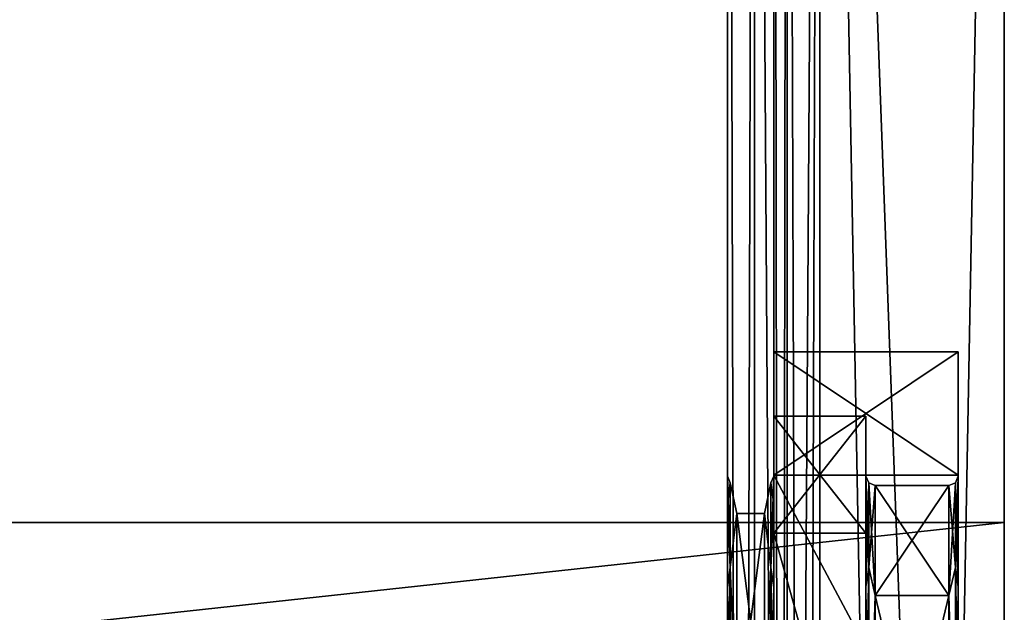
# Model space of a CAD drawing. Header units: millimetres. Extents: x -129 to 0, y -129 to 137.
# Tile 51 of 59: x -21 to 0, y 61 to 74. Entities that reach past the tile are written whole.
import ezdxf

# ---------------------------------------------------------------- set-up
doc = ezdxf.new("R2010")
doc.units = ezdxf.units.MM
doc.header["$LTSCALE"] = 65.185185
for name, color, linetype in [('100', 7, 'CONTINUOUS'), ('105', 7, 'CONTINUOUS'), ('107', 7, 'CONTINUOUS'), ('109', 7, 'CONTINUOUS'), ('111', 7, 'CONTINUOUS'), ('112', 7, 'CONTINUOUS'), ('113', 7, 'CONTINUOUS'), ('114', 7, 'CONTINUOUS'), ('115', 7, 'CONTINUOUS'), ('116', 7, 'CONTINUOUS'), ('117', 7, 'CONTINUOUS'), ('118', 7, 'CONTINUOUS'), ('119', 7, 'CONTINUOUS'), ('120', 7, 'CONTINUOUS'), ('121', 7, 'CONTINUOUS'), ('122', 7, 'CONTINUOUS'), ('123', 7, 'CONTINUOUS'), ('125', 7, 'CONTINUOUS'), ('126', 7, 'CONTINUOUS'), ('127', 7, 'CONTINUOUS'), ('129', 7, 'CONTINUOUS'), ('130', 7, 'CONTINUOUS'), ('155', 7, 'CONTINUOUS'), ('159', 7, 'CONTINUOUS'), ('165', 7, 'CONTINUOUS'), ('169', 7, 'CONTINUOUS'), ('171', 7, 'CONTINUOUS'), ('97', 7, 'CONTINUOUS'), ('99', 7, 'CONTINUOUS')]:
    doc.layers.add(name, color=color, linetype=linetype)

msp = doc.modelspace()

# ---------------------------------------------------------------- linework, layer by layer
at = {"layer": '100', "linetype": 'CONTINUOUS'}
for points in [[(-5.8, 63.496, -5.363), (-5.8, 58.842, -15.026), (-5.2, 63.496, -5.363), (-5.8, 63.496, -5.363)], [(-5.2, 63.496, -5.363), (-5.8, 58.842, -15.026), (-5.2, 58.842, -15.026), (-5.2, 63.496, -5.363)], [(-5.8, 63.496, 5.363), (-5.8, 63.496, -5.363), (-5.2, 63.496, 5.363), (-5.8, 63.496, 5.363)], [(-5.2, 63.496, 5.363), (-5.8, 63.496, -5.363), (-5.2, 63.496, -5.363), (-5.2, 63.496, 5.363)], [(-5.8, 58.842, 15.026), (-5.8, 63.496, 5.363), (-5.2, 58.842, 15.026), (-5.8, 58.842, 15.026)], [(-5.2, 58.842, 15.026), (-5.8, 63.496, 5.363), (-5.2, 63.496, 5.363), (-5.2, 58.842, 15.026)]]:
    msp.add_3dface(points, dxfattribs=at)
at = {"layer": '105', "linetype": 'CONTINUOUS'}
for points in [[(0, 108, -48), (-4, 108, -48), (-4, -108, -48), (0, 108, -48)], [(0, 0, -48), (0, 108, -48), (-4, -108, -48), (0, 0, -48)]]:
    msp.add_3dface(points, dxfattribs=at)
at = {"layer": '107', "linetype": 'CONTINUOUS'}
for points in [[(0, -108, 48), (-4, -108, 48), (-4, 108, 48), (0, -108, 48)], [(0, 0, 48), (0, -108, 48), (-4, 108, 48), (0, 0, 48)], [(0, 108, 48), (0, 0, 48), (-4, 108, 48), (0, 108, 48)]]:
    msp.add_3dface(points, dxfattribs=at)
at = {"layer": '109', "linetype": 'CONTINUOUS'}
for points in [[(-4, -108, -49), (-4, 108, -49), (0, -108, -49), (-4, -108, -49)], [(0, -108, -49), (-4, 108, -49), (0, 0, -49), (0, -108, -49)], [(0, 0, -49), (-4, 108, -49), (0, 108, -49), (0, 0, -49)]]:
    msp.add_3dface(points, dxfattribs=at)
at = {"layer": '111', "linetype": 'CONTINUOUS'}
for points in [[(-4, 108, 49), (-4, -108, 49), (0, 108, 49), (-4, 108, 49)], [(0, 108, 49), (-4, -108, 49), (0, 0, 49), (0, 108, 49)]]:
    msp.add_3dface(points, dxfattribs=at)
at = {"layer": '112', "linetype": 'CONTINUOUS'}
for points in [[(0, 108, -48), (0, 0, -48), (0, 108, -49), (0, 108, -48)], [(0, 0, -48), (0, 0, -49), (0, 108, -49), (0, 0, -48)], [(0, 0, 48), (0, 108, 48), (0, 0, 49), (0, 0, 48)], [(0, 108, 48), (0, 108, 49), (0, 0, 49), (0, 108, 48)]]:
    msp.add_3dface(points, dxfattribs=at)
at = {"layer": '113', "linetype": 'CONTINUOUS'}
for points in [[(-5, 108, -47), (-5, 108, 47), (-5, 64.326, 11.715), (-5, 108, -47)], [(-5, 108, 47), (-5, -108, 47), (-5, 46.009, 26.323), (-5, 108, 47)], [(-5, 64.326, 11.715), (-5, 108, 47), (-5, 56.834, 21.11), (-5, 64.326, 11.715)], [(-5, 56.834, 21.11), (-5, 108, 47), (-5, 46.009, 26.323), (-5, 56.834, 21.11)], [(-5, -108, -47), (-5, 108, -47), (-5, -45.229, -22.911), (-5, -108, -47)], [(-5, 67), (-5, 108, -47), (-5, 64.326, 11.715), (-5, 67)], [(-5, 108, -47), (-5, 67), (-5, 64.326, -11.715), (-5, 108, -47)], [(-5, 33.991, -26.323), (-5, 108, -47), (-5, 46.009, -26.323), (-5, 33.991, -26.323)], [(-5, 108, -47), (-5, 33.991, -26.323), (-5, -25.348, -18.373), (-5, 108, -47)], [(-5, 46.009, -26.323), (-5, 108, -47), (-5, 56.834, -21.11), (-5, 46.009, -26.323)], [(-5, 56.834, -21.11), (-5, 108, -47), (-5, 64.326, -11.715), (-5, 56.834, -21.11)], [(-5, -45.229, -22.911), (-5, 108, -47), (-5, -34.771, -22.911), (-5, -45.229, -22.911)], [(-5, -34.771, -22.911), (-5, 108, -47), (-5, -25.348, -18.373), (-5, -34.771, -22.911)]]:
    msp.add_3dface(points, dxfattribs=at)
at = {"layer": '114', "linetype": 'CONTINUOUS'}
for points in [[(-6, -108, 47), (-6, 108, 47), (-6, -40, 20.7), (-6, -108, 47)], [(-6, 108, 47), (-6, 108, -47), (-6, 58.991, -15.16), (-6, 108, 47)], [(-6, 40, 24.3), (-6, 108, 47), (-6, 50.526, 21.902), (-6, 40, 24.3)], [(-6, 108, 47), (-6, 40, 24.3), (-6, 29.474, 21.902), (-6, 108, 47)], [(-6, 50.526, 21.902), (-6, 108, 47), (-6, 55.138, 19.009), (-6, 50.526, 21.902)], [(-6, 55.138, 19.009), (-6, 108, 47), (-6, 58.991, 15.16), (-6, 55.138, 19.009)], [(-6, 58.991, 15.16), (-6, 108, 47), (-6, 61.89, 10.551), (-6, 58.991, 15.16)], [(-6, 61.89, 10.551), (-6, 108, 47), (-6, 63.69, 5.411), (-6, 61.89, 10.551)], [(-6, 63.69, 5.411), (-6, 108, 47), (-6, 64.3, 0), (-6, 63.69, 5.411)], [(-6, 64.3, 0), (-6, 108, 47), (-6, 63.69, -5.411), (-6, 64.3, 0)], [(-6, 63.69, -5.411), (-6, 108, 47), (-6, 61.89, -10.551), (-6, 63.69, -5.411)], [(-6, 61.89, -10.551), (-6, 108, 47), (-6, 58.991, -15.16), (-6, 61.89, -10.551)], [(-6, 108, 47), (-6, 29.474, 21.902), (-6, -21.354, 8.989), (-6, 108, 47)], [(-6, -40, 20.7), (-6, 108, 47), (-6, -31.036, 18.658), (-6, -40, 20.7)], [(-6, -31.036, 18.658), (-6, 108, 47), (-6, -27.107, 16.195), (-6, -31.036, 18.658)], [(-6, -27.107, 16.195), (-6, 108, 47), (-6, -23.824, 12.916), (-6, -27.107, 16.195)], [(-6, -23.824, 12.916), (-6, 108, 47), (-6, -21.354, 8.989), (-6, -23.824, 12.916)], [(-6, 108, -47), (-6, -108, -47), (-6, 40, -24.3), (-6, 108, -47)], [(-6, 58.991, -15.16), (-6, 108, -47), (-6, 55.138, -19.009), (-6, 58.991, -15.16)], [(-6, 55.138, -19.009), (-6, 108, -47), (-6, 50.526, -21.902), (-6, 55.138, -19.009)], [(-6, 50.526, -21.902), (-6, 108, -47), (-6, 40, -24.3), (-6, 50.526, -21.902)]]:
    msp.add_3dface(points, dxfattribs=at)
at = {"layer": '115', "linetype": 'CONTINUOUS'}
for points in [[(-5, 63.065, 11.107), (-5, 65.6), (-3, 63.065, 11.107), (-5, 63.065, 11.107)], [(-3, 63.065, 11.107), (-5, 65.6), (-3, 65.6), (-3, 63.065, 11.107)], [(-5, 55.961, 20.015), (-5, 63.065, 11.107), (-3, 55.961, 20.015), (-5, 55.961, 20.015)], [(-3, 55.961, 20.015), (-5, 63.065, 11.107), (-3, 63.065, 11.107), (-3, 55.961, 20.015)]]:
    msp.add_3dface(points, dxfattribs=at)
at = {"layer": '116', "linetype": 'CONTINUOUS'}
for points in [[(-3, 63.065, 11.107), (-3, 65.6), (-3, 61.902, 10.526), (-3, 63.065, 11.107)], [(-3, 65.6), (-3, 63.065, -11.107), (-3, 64.3), (-3, 65.6)], [(-3, 61.902, 10.526), (-3, 65.6), (-3, 64.3), (-3, 61.902, 10.526)], [(-3, 64.3), (-3, 63.065, -11.107), (-3, 61.902, -10.526), (-3, 64.3)], [(-3, 55.961, 20.015), (-3, 63.065, 11.107), (-3, 55.16, 18.991), (-3, 55.961, 20.015)], [(-3, 55.16, 18.991), (-3, 63.065, 11.107), (-3, 59.009, 15.138), (-3, 55.16, 18.991)], [(-3, 59.009, 15.138), (-3, 63.065, 11.107), (-3, 61.902, 10.526), (-3, 59.009, 15.138)], [(-3, 63.065, -11.107), (-3, 55.961, -20.015), (-3, 59.009, -15.138), (-3, 63.065, -11.107)], [(-3, 61.902, -10.526), (-3, 63.065, -11.107), (-3, 59.009, -15.138), (-3, 61.902, -10.526)]]:
    msp.add_3dface(points, dxfattribs=at)
at = {"layer": '117', "linetype": 'CONTINUOUS'}
for points in [[(-1.2, 64.1), (-1.2, 61.713, 10.457), (-2.8, 64.1), (-1.2, 64.1)], [(-2.8, 64.1), (-1.2, 61.713, 10.457), (-2.8, 61.713, 10.457), (-2.8, 64.1)], [(-1.2, 61.713, 10.457), (-1.2, 55.026, 18.842), (-2.8, 61.713, 10.457), (-1.2, 61.713, 10.457)], [(-2.8, 61.713, 10.457), (-1.2, 55.026, 18.842), (-2.8, 55.026, 18.842), (-2.8, 61.713, 10.457)]]:
    msp.add_3dface(points, dxfattribs=at)
at = {"layer": '118', "linetype": 'CONTINUOUS'}
for points in [[(-1, 64.326, -11.714), (-1, 67), (-1, 61.902, -10.526), (-1, 64.326, -11.714)], [(-1, 67), (-1, 64.326, 11.714), (-1, 64.3), (-1, 67)], [(-1, 61.902, -10.526), (-1, 67), (-1, 64.3), (-1, 61.902, -10.526)], [(-1, 56.834, -21.11), (-1, 64.326, -11.714), (-1, 55.16, -18.991), (-1, 56.834, -21.11)], [(-1, 55.16, -18.991), (-1, 64.326, -11.714), (-1, 59.009, -15.138), (-1, 55.16, -18.991)], [(-1, 59.009, -15.138), (-1, 64.326, -11.714), (-1, 61.902, -10.526), (-1, 59.009, -15.138)], [(-1, 64.326, 11.714), (-1, 56.834, 21.11), (-1, 59.009, 15.138), (-1, 64.326, 11.714)], [(-1, 64.3), (-1, 64.326, 11.714), (-1, 61.902, 10.526), (-1, 64.3)], [(-1, 61.902, 10.526), (-1, 64.326, 11.714), (-1, 59.009, 15.138), (-1, 61.902, 10.526)]]:
    msp.add_3dface(points, dxfattribs=at)
at = {"layer": '119', "linetype": 'CONTINUOUS'}
for points in [[(-5, 67), (-5, 64.326, 11.715), (-1, 67), (-5, 67)], [(-1, 67), (-5, 64.326, 11.715), (-1, 64.326, 11.714), (-1, 67)], [(-5, 64.326, 11.715), (-5, 56.834, 21.11), (-1, 56.834, 21.11), (-5, 64.326, 11.715)], [(-5, 64.326, 11.715), (-1, 56.834, 21.11), (-1, 64.326, 11.714), (-5, 64.326, 11.715)]]:
    msp.add_3dface(points, dxfattribs=at)
at = {"layer": '120', "linetype": 'CONTINUOUS'}
for points in [[(-3, 65.6), (-5, 65.6), (-5, 63.065, -11.107), (-3, 65.6)], [(-3, 63.065, -11.107), (-3, 65.6), (-5, 63.065, -11.107), (-3, 63.065, -11.107)], [(-3, 55.961, -20.015), (-3, 63.065, -11.107), (-5, 63.065, -11.107), (-3, 55.961, -20.015)], [(-5, 55.961, -20.015), (-3, 55.961, -20.015), (-5, 63.065, -11.107), (-5, 55.961, -20.015)]]:
    msp.add_3dface(points, dxfattribs=at)
at = {"layer": '121', "linetype": 'CONTINUOUS'}
for points in [[(-1.2, 64.1), (-2.8, 64.1), (-2.8, 61.713, -10.457), (-1.2, 64.1)], [(-1.2, 61.713, -10.457), (-1.2, 64.1), (-2.8, 61.713, -10.457), (-1.2, 61.713, -10.457)], [(-1.2, 55.026, -18.842), (-1.2, 61.713, -10.457), (-2.8, 55.026, -18.842), (-1.2, 55.026, -18.842)], [(-2.8, 55.026, -18.842), (-1.2, 61.713, -10.457), (-2.8, 61.713, -10.457), (-2.8, 55.026, -18.842)]]:
    msp.add_3dface(points, dxfattribs=at)
at = {"layer": '122', "linetype": 'CONTINUOUS'}
for points in [[(-5, 64.326, -11.715), (-5, 67), (-1, 64.326, -11.714), (-5, 64.326, -11.715)], [(-5, 67), (-1, 67), (-1, 64.326, -11.714), (-5, 67)], [(-5, 56.834, -21.11), (-5, 64.326, -11.715), (-1, 56.834, -21.11), (-5, 56.834, -21.11)], [(-5, 64.326, -11.715), (-1, 64.326, -11.714), (-1, 56.834, -21.11), (-5, 64.326, -11.715)]]:
    msp.add_3dface(points, dxfattribs=at)
at = {"layer": '123', "linetype": 'CONTINUOUS'}
for points in [[(-6, 63.69, 5.411), (-6, 64.3, 0), (-5.941, 62.32, 9.245), (-6, 63.69, 5.411)], [(-6, 64.3, 0), (-6, 63.69, -5.411), (-5.941, 64.159, 0), (-6, 64.3, 0)], [(-5.941, 62.32, 9.245), (-6, 64.3, 0), (-5.941, 64.159, 0), (-5.941, 62.32, 9.245)], [(-5.941, 64.159, 0), (-6, 63.69, -5.411), (-5.941, 62.32, -9.245), (-5.941, 64.159, 0)], [(-5.8, 63.496, -5.363), (-5.8, 63.496, 5.363), (-5.941, 64.159, 0), (-5.8, 63.496, -5.363)], [(-5.8, 63.496, -5.363), (-5.941, 64.159, 0), (-5.941, 62.32, -9.245), (-5.8, 63.496, -5.363)], [(-5.8, 63.496, 5.363), (-5.941, 62.32, 9.245), (-5.941, 64.159, 0), (-5.8, 63.496, 5.363)], [(-6, 61.89, 10.551), (-6, 63.69, 5.411), (-5.941, 62.32, 9.245), (-6, 61.89, 10.551)], [(-6, 63.69, -5.411), (-6, 61.89, -10.551), (-5.941, 62.32, -9.245), (-6, 63.69, -5.411)], [(-5.8, 58.842, -15.026), (-5.8, 63.496, -5.363), (-5.941, 62.32, -9.245), (-5.8, 58.842, -15.026)], [(-5.8, 63.496, 5.363), (-5.8, 58.842, 15.026), (-5.941, 62.32, 9.245), (-5.8, 63.496, 5.363)], [(-5.941, 57.083, 17.083), (-6, 61.89, 10.551), (-5.941, 62.32, 9.245), (-5.941, 57.083, 17.083)], [(-6, 61.89, -10.551), (-6, 58.991, -15.16), (-5.941, 62.32, -9.245), (-6, 61.89, -10.551)], [(-5.941, 62.32, -9.245), (-6, 58.991, -15.16), (-5.941, 57.083, -17.083), (-5.941, 62.32, -9.245)], [(-5.8, 58.842, -15.026), (-5.941, 62.32, -9.245), (-5.941, 57.083, -17.083), (-5.8, 58.842, -15.026)], [(-5.8, 58.842, 15.026), (-5.941, 57.083, 17.083), (-5.941, 62.32, 9.245), (-5.8, 58.842, 15.026)], [(-6, 58.991, 15.16), (-6, 61.89, 10.551), (-5.941, 57.083, 17.083), (-6, 58.991, 15.16)]]:
    msp.add_3dface(points, dxfattribs=at)
at = {"layer": '125', "linetype": 'CONTINUOUS'}
for points in [[(-1, 61.902, -10.526), (-1, 64.3), (-1.059, 62.32, -9.245), (-1, 61.902, -10.526)], [(-1.059, 62.32, -9.245), (-1, 64.3), (-1.059, 64.159, 0), (-1.059, 62.32, -9.245)], [(-1.2, 64.1), (-1.2, 61.713, -10.457), (-1.059, 64.159, 0), (-1.2, 64.1)], [(-1.2, 61.713, -10.457), (-1.059, 62.32, -9.245), (-1.059, 64.159, 0), (-1.2, 61.713, -10.457)], [(-1.2, 61.713, -10.457), (-1.059, 57.083, -17.083), (-1.059, 62.32, -9.245), (-1.2, 61.713, -10.457)], [(-1.059, 57.083, -17.083), (-1, 61.902, -10.526), (-1.059, 62.32, -9.245), (-1.059, 57.083, -17.083)], [(-1.2, 61.713, -10.457), (-1.2, 55.026, -18.842), (-1.059, 57.083, -17.083), (-1.2, 61.713, -10.457)], [(-1, 59.009, -15.138), (-1, 61.902, -10.526), (-1.059, 57.083, -17.083), (-1, 59.009, -15.138)]]:
    msp.add_3dface(points, dxfattribs=at)
at = {"layer": '126', "linetype": 'CONTINUOUS'}
for points in [[(-1, 64.3), (-1, 61.902, 10.526), (-1.059, 64.159, 0), (-1, 64.3)], [(-1.2, 64.1), (-1.059, 64.159, 0), (-1.059, 62.32, 9.245), (-1.2, 64.1)], [(-1.2, 61.713, 10.457), (-1.2, 64.1), (-1.059, 62.32, 9.245), (-1.2, 61.713, 10.457)], [(-1.059, 64.159, 0), (-1, 61.902, 10.526), (-1.059, 62.32, 9.245), (-1.059, 64.159, 0)], [(-1.2, 61.713, 10.457), (-1.059, 62.32, 9.245), (-1.059, 57.083, 17.083), (-1.2, 61.713, 10.457)], [(-1, 61.902, 10.526), (-1, 59.009, 15.138), (-1.059, 62.32, 9.245), (-1, 61.902, 10.526)], [(-1.059, 62.32, 9.245), (-1, 59.009, 15.138), (-1.059, 57.083, 17.083), (-1.059, 62.32, 9.245)], [(-1.2, 55.026, 18.842), (-1.2, 61.713, 10.457), (-1.059, 57.083, 17.083), (-1.2, 55.026, 18.842)]]:
    msp.add_3dface(points, dxfattribs=at)
at = {"layer": '127', "linetype": 'CONTINUOUS'}
for points in [[(-5, 64.3, 0), (-5, 63.69, 5.411), (-5.059, 64.159, 0), (-5, 64.3, 0)], [(-5, 63.69, -5.411), (-5, 64.3, 0), (-5.059, 62.32, -9.245), (-5, 63.69, -5.411)], [(-5.059, 62.32, -9.245), (-5, 64.3, 0), (-5.059, 64.159, 0), (-5.059, 62.32, -9.245)], [(-5.2, 63.496, 5.363), (-5.2, 63.496, -5.363), (-5.059, 64.159, 0), (-5.2, 63.496, 5.363)], [(-5.2, 63.496, 5.363), (-5.059, 64.159, 0), (-5.059, 62.32, 9.245), (-5.2, 63.496, 5.363)], [(-5.2, 63.496, -5.363), (-5.059, 62.32, -9.245), (-5.059, 64.159, 0), (-5.2, 63.496, -5.363)], [(-5.059, 64.159, 0), (-5, 63.69, 5.411), (-5.059, 62.32, 9.245), (-5.059, 64.159, 0)], [(-5, 63.69, 5.411), (-5, 61.89, 10.551), (-5.059, 62.32, 9.245), (-5, 63.69, 5.411)], [(-5, 61.89, -10.551), (-5, 63.69, -5.411), (-5.059, 62.32, -9.245), (-5, 61.89, -10.551)], [(-5.2, 58.842, 15.026), (-5.2, 63.496, 5.363), (-5.059, 62.32, 9.245), (-5.2, 58.842, 15.026)], [(-5.2, 63.496, -5.363), (-5.2, 58.842, -15.026), (-5.059, 62.32, -9.245), (-5.2, 63.496, -5.363)], [(-5.2, 58.842, 15.026), (-5.059, 62.32, 9.245), (-5.059, 57.083, 17.083), (-5.2, 58.842, 15.026)], [(-5.2, 58.842, -15.026), (-5.059, 57.083, -17.083), (-5.059, 62.32, -9.245), (-5.2, 58.842, -15.026)], [(-5, 61.89, 10.551), (-5, 58.991, 15.16), (-5.059, 62.32, 9.245), (-5, 61.89, 10.551)], [(-5.059, 62.32, 9.245), (-5, 58.991, 15.16), (-5.059, 57.083, 17.083), (-5.059, 62.32, 9.245)], [(-5.059, 57.083, -17.083), (-5, 61.89, -10.551), (-5.059, 62.32, -9.245), (-5.059, 57.083, -17.083)], [(-5, 58.991, -15.16), (-5, 61.89, -10.551), (-5.059, 57.083, -17.083), (-5, 58.991, -15.16)]]:
    msp.add_3dface(points, dxfattribs=at)
at = {"layer": '129', "linetype": 'CONTINUOUS'}
for points in [[(-3, 64.3), (-3, 61.902, -10.526), (-2.941, 64.159, 0), (-3, 64.3)], [(-3, 61.902, -10.526), (-2.941, 62.32, -9.245), (-2.941, 64.159, 0), (-3, 61.902, -10.526)], [(-2.941, 62.32, -9.245), (-2.8, 64.1), (-2.941, 64.159, 0), (-2.941, 62.32, -9.245)], [(-2.8, 61.713, -10.457), (-2.8, 64.1), (-2.941, 62.32, -9.245), (-2.8, 61.713, -10.457)], [(-3, 61.902, -10.526), (-3, 59.009, -15.138), (-2.941, 62.32, -9.245), (-3, 61.902, -10.526)], [(-3, 59.009, -15.138), (-2.941, 57.083, -17.083), (-2.941, 62.32, -9.245), (-3, 59.009, -15.138)], [(-2.941, 57.083, -17.083), (-2.8, 61.713, -10.457), (-2.941, 62.32, -9.245), (-2.941, 57.083, -17.083)], [(-2.8, 55.026, -18.842), (-2.8, 61.713, -10.457), (-2.941, 57.083, -17.083), (-2.8, 55.026, -18.842)]]:
    msp.add_3dface(points, dxfattribs=at)
at = {"layer": '130', "linetype": 'CONTINUOUS'}
for points in [[(-3, 61.902, 10.526), (-3, 64.3), (-2.941, 62.32, 9.245), (-3, 61.902, 10.526)], [(-3, 64.3), (-2.941, 64.159, 0), (-2.941, 62.32, 9.245), (-3, 64.3)], [(-2.8, 64.1), (-2.8, 61.713, 10.457), (-2.941, 64.159, 0), (-2.8, 64.1)], [(-2.941, 64.159, 0), (-2.8, 61.713, 10.457), (-2.941, 62.32, 9.245), (-2.941, 64.159, 0)], [(-3, 61.902, 10.526), (-2.941, 62.32, 9.245), (-2.941, 57.083, 17.083), (-3, 61.902, 10.526)], [(-2.941, 62.32, 9.245), (-2.8, 61.713, 10.457), (-2.941, 57.083, 17.083), (-2.941, 62.32, 9.245)], [(-3, 59.009, 15.138), (-3, 61.902, 10.526), (-2.941, 57.083, 17.083), (-3, 59.009, 15.138)], [(-2.8, 61.713, 10.457), (-2.8, 55.026, 18.842), (-2.941, 57.083, 17.083), (-2.8, 61.713, 10.457)]]:
    msp.add_3dface(points, dxfattribs=at)
at = {"layer": '155', "linetype": 'CONTINUOUS'}
for points in [[(-5, -108, 47), (-5, 108, 47), (-4.707, 108, 47.707), (-5, -108, 47)], [(-4.707, -108, 47.707), (-5, -108, 47), (-4.707, 108, 47.707), (-4.707, -108, 47.707)], [(-4, 108, 48), (-4, -108, 48), (-4.707, -108, 47.707), (-4, 108, 48)], [(-4, 108, 48), (-4.707, -108, 47.707), (-4.707, 108, 47.707), (-4, 108, 48)]]:
    msp.add_3dface(points, dxfattribs=at)
at = {"layer": '159', "linetype": 'CONTINUOUS'}
for points in [[(-5, 108, -47), (-5, -108, -47), (-4.707, -108, -47.707), (-5, 108, -47)], [(-5, 108, -47), (-4.707, -108, -47.707), (-4.707, 108, -47.707), (-5, 108, -47)], [(-4, -108, -48), (-4, 108, -48), (-4.707, 108, -47.707), (-4, -108, -48)], [(-4.707, -108, -47.707), (-4, -108, -48), (-4.707, 108, -47.707), (-4.707, -108, -47.707)]]:
    msp.add_3dface(points, dxfattribs=at)
at = {"layer": '165', "linetype": 'CONTINUOUS'}
for points in [[(-6, 108, 47), (-6, -108, 47), (-5.414, -108, 48.414), (-6, 108, 47)], [(-5.414, 108, 48.414), (-6, 108, 47), (-5.414, -108, 48.414), (-5.414, 108, 48.414)], [(-4, -108, 49), (-4, 108, 49), (-5.414, 108, 48.414), (-4, -108, 49)], [(-4, -108, 49), (-5.414, 108, 48.414), (-5.414, -108, 48.414), (-4, -108, 49)]]:
    msp.add_3dface(points, dxfattribs=at)
at = {"layer": '169', "linetype": 'CONTINUOUS'}
for points in [[(-6, -108, -47), (-6, 108, -47), (-5.414, 108, -48.414), (-6, -108, -47)], [(-5.414, -108, -48.414), (-6, -108, -47), (-5.414, 108, -48.414), (-5.414, -108, -48.414)], [(-4, 108, -49), (-4, -108, -49), (-5.414, -108, -48.414), (-4, 108, -49)], [(-4, 108, -49), (-5.414, -108, -48.414), (-5.414, 108, -48.414), (-4, 108, -49)]]:
    msp.add_3dface(points, dxfattribs=at)
at = {"layer": '171', "linetype": 'CONTINUOUS'}
for points in [[(-5, 65.6), (-5, 63.065, 11.107), (-5, 64.3, 0), (-5, 65.6)], [(-5, 63.065, -11.107), (-5, 65.6), (-5, 61.89, -10.551), (-5, 63.065, -11.107)], [(-5, 65.6), (-5, 64.3, 0), (-5, 63.69, -5.411), (-5, 65.6)], [(-5, 65.6), (-5, 63.69, -5.411), (-5, 61.89, -10.551), (-5, 65.6)], [(-5, 63.065, 11.107), (-5, 63.69, 5.411), (-5, 64.3, 0), (-5, 63.065, 11.107)], [(-5, 63.065, 11.107), (-5, 61.89, 10.551), (-5, 63.69, 5.411), (-5, 63.065, 11.107)], [(-5, 63.065, 11.107), (-5, 55.961, 20.015), (-5, 58.991, 15.16), (-5, 63.065, 11.107)], [(-5, 63.065, 11.107), (-5, 58.991, 15.16), (-5, 61.89, 10.551), (-5, 63.065, 11.107)], [(-5, 55.961, -20.015), (-5, 63.065, -11.107), (-5, 55.138, -19.009), (-5, 55.961, -20.015)], [(-5, 63.065, -11.107), (-5, 61.89, -10.551), (-5, 58.991, -15.16), (-5, 63.065, -11.107)], [(-5, 63.065, -11.107), (-5, 58.991, -15.16), (-5, 55.138, -19.009), (-5, 63.065, -11.107)]]:
    msp.add_3dface(points, dxfattribs=at)
at = {"layer": '97', "color": 7, "linetype": 'CONTINUOUS', "true_color": 0xe0f2ff}
for points in [[(-42.5, 58.686, -14.901), (-42.5, 63.301, -5.318), (0, 58.686, -14.901), (-42.5, 58.686, -14.901)], [(-42.5, 63.301, -5.318), (-42.5, 63.301, 5.318), (0, 63.301, -5.318), (-42.5, 63.301, -5.318)], [(0, 58.686, -14.901), (-42.5, 63.301, -5.318), (0, 63.301, -5.318), (0, 58.686, -14.901)], [(-42.5, 63.301, 5.318), (-42.5, 58.686, 14.901), (0, 63.301, 5.318), (-42.5, 63.301, 5.318)], [(0, 63.301, -5.318), (-42.5, 63.301, 5.318), (0, 63.301, 5.318), (0, 63.301, -5.318)], [(0, 63.301, 5.318), (-42.5, 58.686, 14.901), (0, 58.686, 14.901), (0, 63.301, 5.318)]]:
    msp.add_3dface(points, dxfattribs=at)
at = {"layer": '99', "linetype": 'CONTINUOUS'}
for points in [[(0, 61.01, 4.795), (0, 61.01, -4.795), (0, 63.301, -5.318), (0, 61.01, 4.795)], [(0, 61.01, 4.795), (0, 63.301, -5.318), (0, 63.301, 5.318), (0, 61.01, 4.795)], [(0, 61.01, 4.795), (0, 63.301, 5.318), (0, 58.686, 14.901), (0, 61.01, 4.795)], [(0, 61.01, -4.795), (0, 58.686, -14.901), (0, 63.301, -5.318), (0, 61.01, -4.795)]]:
    msp.add_3dface(points, dxfattribs=at)

doc.saveas('drawing.dxf')
